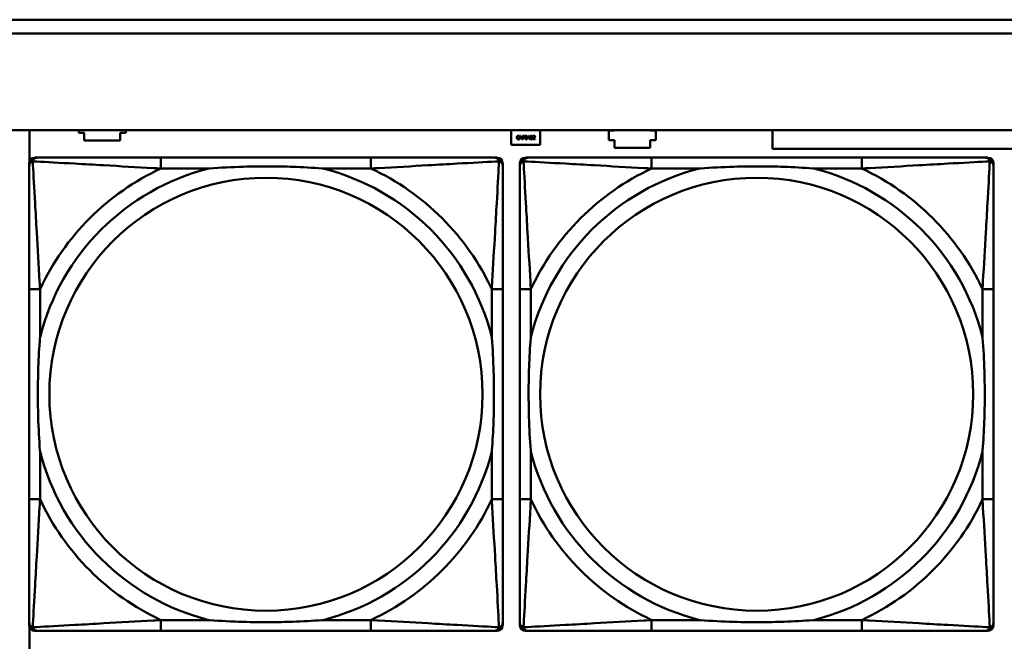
# Model space of a CAD drawing. Header units: inches. Extents: x 7.4 to 53, y 27.5 to 52.4.
# Tile 34 of 128: x 30.8 to 32.2, y 33.1 to 34. Entities that reach past the tile are written whole.
import ezdxf

# ---------------------------------------------------------------- set-up
doc = ezdxf.new("R2010")
doc.units = ezdxf.units.IN
doc.header["$MEASUREMENT"] = 0
doc.layers.add('Visible Edges(ANSI)', color=7, linetype='Continuous', lineweight=50)
doc.layers.add('Visible Tangent Edges(ANSI)', color=7, linetype='Continuous', lineweight=50)

msp = doc.modelspace()

# ---------------------------------------------------------------- linework, layer by layer
at = {"layer": 'Visible Edges(ANSI)'}
for p, q in [((25.0548, 33.9762), (32.5018, 33.9762)), ((32.5018, 33.9562), (25.0548, 33.9562)), ((25.0548, 33.8162), (42.1488, 33.8162)), ((30.7747, 33.7712), (30.7747, 33.8162)), ((30.8459, 33.8125), (30.8459, 33.8162)), ((30.8539, 33.8125), (30.8459, 33.8125)), ((30.8539, 33.8015), (30.8539, 33.8125)), ((30.9059, 33.8125), (30.9059, 33.8015)), ((30.9139, 33.8125), (30.9059, 33.8125)), ((30.9139, 33.8162), (30.9139, 33.8125)), ((31.4717, 33.7951), (31.4717, 33.8162)), ((31.4835, 33.8078), (31.4835, 33.807)), ((31.4835, 33.807), (31.4835, 33.807)), ((31.4835, 33.8042), (31.4835, 33.8042)), ((31.4835, 33.8042), (31.4835, 33.8034)), ((31.4836, 33.8031), (31.4853, 33.8081)), ((31.4843, 33.8031), (31.4836, 33.8031)), ((31.4847, 33.8045), (31.4843, 33.8031)), ((31.4866, 33.8045), (31.4847, 33.8045)), ((31.4857, 33.8074), (31.4849, 33.8051)), ((31.4849, 33.8051), (31.4865, 33.8051)), ((31.4853, 33.8081), (31.4861, 33.8081)), ((31.4865, 33.8051), (31.4857, 33.8074)), ((31.4861, 33.8081), (31.4878, 33.8031)), ((31.4871, 33.8031), (31.4866, 33.8045)), ((31.4878, 33.8031), (31.4871, 33.8031)), ((31.4883, 33.8031), (31.4883, 33.8081)), ((31.4883, 33.8081), (31.4895, 33.8081)), ((31.4889, 33.8031), (31.4883, 33.8031)), ((31.4895, 33.8075), (31.4889, 33.8075)), ((31.4889, 33.8075), (31.4889, 33.8055)), ((31.4889, 33.8055), (31.4894, 33.8055)), ((31.4889, 33.805), (31.4889, 33.8031)), ((31.4895, 33.805), (31.4889, 33.805)), ((31.4954, 33.8055), (31.4977, 33.8081)), ((31.4954, 33.8048), (31.4954, 33.8055)), ((31.4977, 33.8048), (31.4954, 33.8048)), ((31.4977, 33.8073), (31.496, 33.8054)), ((31.496, 33.8054), (31.4977, 33.8054)), ((31.4977, 33.8081), (31.4983, 33.8081)), ((31.4977, 33.8054), (31.4977, 33.8073)), ((31.4977, 33.8031), (31.4977, 33.8048)), ((31.4983, 33.8031), (31.4977, 33.8031)), ((31.4983, 33.8081), (31.4983, 33.8054)), ((31.4983, 33.8054), (31.4989, 33.8054)), ((31.4983, 33.8048), (31.4983, 33.8031)), ((31.4989, 33.8048), (31.4983, 33.8048)), ((31.4989, 33.8054), (31.4989, 33.8048)), ((31.5032, 33.8031), (31.5032, 33.8038)), ((31.5063, 33.8031), (31.5032, 33.8031)), ((31.5033, 33.8072), (31.5033, 33.8079)), ((31.5033, 33.8072), (31.5033, 33.8072)), ((31.5038, 33.8037), (31.5063, 33.8037)), ((31.5063, 33.8037), (31.5063, 33.8031)), ((31.5137, 33.8162), (31.5137, 33.7951)), ((31.6129, 33.8016), (31.6129, 33.8156)), ((31.6129, 33.8156), (31.6209, 33.8156)), ((31.6209, 33.8156), (31.6209, 33.8162)), ((31.6729, 33.8162), (31.6729, 33.8156)), ((31.6729, 33.8156), (31.6809, 33.8156)), ((31.6809, 33.8156), (31.6809, 33.8016)), ((31.8497, 33.7891), (31.8497, 33.8162)), ((30.9059, 33.8015), (30.8539, 33.8015)), ((31.5137, 33.7951), (31.4717, 33.7951)), ((31.6209, 33.8016), (31.6129, 33.8016)), ((31.6209, 33.7906), (31.6209, 33.8016)), ((31.6729, 33.7906), (31.6209, 33.7906)), ((31.6729, 33.8016), (31.6729, 33.7906)), ((31.6809, 33.8016), (31.6729, 33.8016)), ((32.4497, 33.7891), (31.8497, 33.7891)), ((30.7821, 33.7765), (30.7861, 33.7765)), ((31.2687, 33.7765), (30.9648, 33.7765)), ((31.4475, 33.7765), (31.4514, 33.7765)), ((31.4921, 33.7765), (31.4961, 33.7765)), ((31.9787, 33.7765), (31.6748, 33.7765)), ((32.1575, 33.7765), (32.1614, 33.7765)), ((30.7742, 33.0993), (30.7742, 33.7686)), ((31.4593, 33.7686), (31.4593, 33.7647)), ((31.4842, 33.0993), (31.4842, 33.7686)), ((32.1693, 33.7686), (32.1693, 33.7647)), ((30.7742, 33.5859), (30.7742, 33.282)), ((31.4593, 33.282), (31.4593, 33.5859)), ((31.4842, 33.5859), (31.4842, 33.282)), ((32.1693, 33.282), (32.1693, 33.5859)), ((30.7747, 33.0533), (30.7747, 33.0967)), ((31.4514, 33.0915), (30.7821, 33.0915)), ((30.9648, 33.0915), (31.2687, 33.0915)), ((31.4593, 33.1033), (31.4593, 33.0993)), ((32.1614, 33.0915), (31.4921, 33.0915)), ((31.6748, 33.0915), (31.9787, 33.0915)), ((32.1693, 33.1033), (32.1693, 33.0993))]:
    msp.add_line(p, q, dxfattribs=at)
for centre, radius, start, end in [((30.7821, 33.7686), 0.00787, 90, 180), ((30.7861, 33.7647), 0.0118, 90, 180), ((31.4475, 33.7647), 0.0118, 0, 90), ((31.4514, 33.7686), 0.00787, 0, 90), ((31.4921, 33.7686), 0.00787, 90, 180), ((31.4961, 33.7647), 0.0118, 90, 180), ((32.1575, 33.7647), 0.0118, 0, 90), ((32.1614, 33.7686), 0.00787, 0, 90), ((30.7861, 33.1033), 0.0118, 180, 270), ((30.7821, 33.0993), 0.00787, 180, 270), ((31.4475, 33.1033), 0.0118, 270, 360), ((31.4514, 33.0993), 0.00787, 270, 0), ((31.4961, 33.1033), 0.0118, 180, 270), ((31.4921, 33.0993), 0.00787, 180, 270), ((32.1575, 33.1033), 0.0118, 270, 360), ((32.1614, 33.0993), 0.00787, 270, 0)]:
    msp.add_arc(centre, radius, start, end, dxfattribs=at)
for points in [[(31.4797, 33.8056), (31.4797, 33.8062), (31.4801, 33.8072), (31.4804, 33.8075)], [(31.4804, 33.8037), (31.4801, 33.804), (31.4797, 33.805), (31.4797, 33.8056)], [(31.4804, 33.8075), (31.4807, 33.8078), (31.4815, 33.8082), (31.482, 33.8082)], [(31.4809, 33.8071), (31.4807, 33.8069), (31.4804, 33.8061), (31.4804, 33.8056)], [(31.4804, 33.8056), (31.4804, 33.8051), (31.4807, 33.8043), (31.4809, 33.8041)], [(31.482, 33.803), (31.4815, 33.803), (31.4807, 33.8033), (31.4804, 33.8037)], [(31.482, 33.8076), (31.4817, 33.8076), (31.4811, 33.8074), (31.4809, 33.8071)], [(31.4809, 33.8041), (31.4811, 33.8038), (31.4817, 33.8036), (31.482, 33.8036)], [(31.482, 33.8082), (31.4822, 33.8082), (31.4827, 33.8081), (31.4829, 33.8081)], [(31.4829, 33.8074), (31.4827, 33.8075), (31.4823, 33.8076), (31.482, 33.8076)], [(31.482, 33.8036), (31.4823, 33.8036), (31.4828, 33.8037), (31.483, 33.8038)], [(31.4829, 33.8032), (31.4826, 33.8031), (31.4823, 33.803), (31.482, 33.803)], [(31.4829, 33.8081), (31.483, 33.808), (31.4834, 33.8079), (31.4835, 33.8078)], [(31.4835, 33.807), (31.4834, 33.8071), (31.4831, 33.8073), (31.4829, 33.8074)], [(31.4835, 33.8034), (31.4834, 33.8034), (31.4831, 33.8032), (31.4829, 33.8032)], [(31.483, 33.8038), (31.4831, 33.8039), (31.4834, 33.8042), (31.4835, 33.8042)], [(31.4894, 33.8055), (31.4898, 33.8055), (31.4903, 33.8057), (31.4905, 33.8058)], [(31.4895, 33.8081), (31.49, 33.8081), (31.4906, 33.808), (31.4908, 33.8078)], [(31.4904, 33.8073), (31.4902, 33.8074), (31.4898, 33.8075), (31.4895, 33.8075)], [(31.491, 33.8055), (31.4907, 33.8052), (31.49, 33.805), (31.4895, 33.805)], [(31.4907, 33.8066), (31.4907, 33.8068), (31.4906, 33.8072), (31.4904, 33.8073)], [(31.4905, 33.8058), (31.4906, 33.806), (31.4907, 33.8063), (31.4907, 33.8066)], [(31.4908, 33.8078), (31.4911, 33.8076), (31.4914, 33.807), (31.4914, 33.8066)], [(31.4914, 33.8066), (31.4914, 33.8063), (31.4912, 33.8057), (31.491, 33.8055)], [(31.4918, 33.8056), (31.4918, 33.807), (31.4926, 33.8082), (31.4934, 33.8082)], [(31.4934, 33.803), (31.4926, 33.803), (31.4918, 33.8043), (31.4918, 33.8056)], [(31.4927, 33.8071), (31.4926, 33.8069), (31.4925, 33.8061), (31.4925, 33.8056)], [(31.4925, 33.8056), (31.4925, 33.8051), (31.4926, 33.8044), (31.4927, 33.8041)], [(31.4934, 33.8077), (31.4932, 33.8077), (31.4928, 33.8074), (31.4927, 33.8071)], [(31.4927, 33.8041), (31.4928, 33.8038), (31.4932, 33.8036), (31.4934, 33.8036)], [(31.4934, 33.8082), (31.4943, 33.8082), (31.495, 33.8069), (31.495, 33.8056)], [(31.4942, 33.8071), (31.4941, 33.8074), (31.4937, 33.8077), (31.4934, 33.8077)], [(31.495, 33.8056), (31.495, 33.8043), (31.4943, 33.803), (31.4934, 33.803)], [(31.4934, 33.8036), (31.4937, 33.8036), (31.4941, 33.8038), (31.4942, 33.8041)], [(31.4944, 33.8056), (31.4944, 33.8061), (31.4943, 33.8069), (31.4942, 33.8071)], [(31.4942, 33.8041), (31.4943, 33.8043), (31.4944, 33.8051), (31.4944, 33.8056)], [(31.4993, 33.8056), (31.4993, 33.807), (31.5001, 33.8082), (31.5009, 33.8082)], [(31.5009, 33.803), (31.5001, 33.803), (31.4993, 33.8043), (31.4993, 33.8056)], [(31.5002, 33.8071), (31.5001, 33.8069), (31.5, 33.8061), (31.5, 33.8056)], [(31.5, 33.8056), (31.5, 33.8051), (31.5001, 33.8044), (31.5002, 33.8041)], [(31.5009, 33.8077), (31.5007, 33.8077), (31.5003, 33.8074), (31.5002, 33.8071)], [(31.5002, 33.8041), (31.5003, 33.8038), (31.5007, 33.8036), (31.5009, 33.8036)], [(31.5009, 33.8082), (31.5018, 33.8082), (31.5025, 33.8069), (31.5025, 33.8056)], [(31.5017, 33.8071), (31.5016, 33.8074), (31.5012, 33.8077), (31.5009, 33.8077)], [(31.5025, 33.8056), (31.5025, 33.8043), (31.5018, 33.803), (31.5009, 33.803)], [(31.5009, 33.8036), (31.5012, 33.8036), (31.5016, 33.8038), (31.5017, 33.8041)], [(31.5019, 33.8056), (31.5019, 33.8061), (31.5018, 33.8069), (31.5017, 33.8071)], [(31.5017, 33.8041), (31.5018, 33.8043), (31.5019, 33.8051), (31.5019, 33.8056)], [(31.5032, 33.8038), (31.5035, 33.8041), (31.5041, 33.8047), (31.5044, 33.805)], [(31.5033, 33.8079), (31.5035, 33.808), (31.5042, 33.8082), (31.5046, 33.8082)], [(31.5038, 33.8075), (31.5037, 33.8074), (31.5034, 33.8073), (31.5033, 33.8072)], [(31.5045, 33.8076), (31.5043, 33.8076), (31.504, 33.8075), (31.5038, 33.8075)], [(31.5051, 33.805), (31.5048, 33.8046), (31.504, 33.8039), (31.5038, 33.8037)], [(31.5044, 33.805), (31.505, 33.8056), (31.5054, 33.8064), (31.5054, 33.8068)], [(31.5051, 33.8074), (31.505, 33.8075), (31.5047, 33.8076), (31.5045, 33.8076)], [(31.5046, 33.8082), (31.5053, 33.8082), (31.5061, 33.8075), (31.5061, 33.8068)], [(31.5054, 33.8068), (31.5054, 33.807), (31.5053, 33.8073), (31.5051, 33.8074)], [(31.5058, 33.8058), (31.5057, 33.8056), (31.5053, 33.8052), (31.5051, 33.805)], [(31.5061, 33.8068), (31.5061, 33.8065), (31.5059, 33.806), (31.5058, 33.8058)]]:
    msp.add_open_spline(points, degree=2, dxfattribs=at)
for points, knots in [([(30.9648, 33.7765), (30.9612, 33.7765), (30.9576, 33.7765), (30.954, 33.7765), (30.9208, 33.7765), (30.8871, 33.7765), (30.8563, 33.7765), (30.8293, 33.7765), (30.8038, 33.7765), (30.7903, 33.7765), (30.7887, 33.7765), (30.7873, 33.7765), (30.7861, 33.7765)], [0, 0, 0, 0, 0.0272471, 0.0272471, 0.0272471, 0.2790553, 0.2790553, 0.2790553, 0.4988354, 0.4988354, 0.4988354, 0.5252205, 0.5252205, 0.5252205, 0.5252205]), ([(31.4475, 33.7765), (31.4326, 33.7765), (31.391, 33.7765), (31.3503, 33.7765), (31.3238, 33.7765), (31.2959, 33.7765), (31.2687, 33.7765)], [-0.5252205, -0.5252205, -0.5252205, -0.5252205, -0.20743, -0.20743, -0.20743, 0, 0, 0, 0]), ([(31.6748, 33.7765), (31.6712, 33.7765), (31.6676, 33.7765), (31.664, 33.7765), (31.6308, 33.7765), (31.5971, 33.7765), (31.5663, 33.7765), (31.5393, 33.7765), (31.5138, 33.7765), (31.5003, 33.7765), (31.4987, 33.7765), (31.4973, 33.7765), (31.4961, 33.7765)], [0, 0, 0, 0, 0.0272471, 0.0272471, 0.0272471, 0.2790553, 0.2790553, 0.2790553, 0.4988354, 0.4988354, 0.4988354, 0.5252205, 0.5252205, 0.5252205, 0.5252205]), ([(32.1575, 33.7765), (32.1426, 33.7765), (32.101, 33.7765), (32.0603, 33.7765), (32.0338, 33.7765), (32.0059, 33.7765), (31.9787, 33.7765)], [-0.5252205, -0.5252205, -0.5252205, -0.5252205, -0.20743, -0.20743, -0.20743, 0, 0, 0, 0]), ([(30.7742, 33.7647), (30.7742, 33.7498), (30.7742, 33.7082), (30.7742, 33.6676), (30.7742, 33.641), (30.7742, 33.6132), (30.7742, 33.5859)], [-0.5252205, -0.5252205, -0.5252205, -0.5252205, -0.20743, -0.20743, -0.20743, 0, 0, 0, 0]), ([(31.034, 33.7607), (31.0345, 33.7608), (31.0349, 33.7608), (31.0514, 33.7621), (31.0675, 33.7629), (31.0904, 33.7636), (31.0971, 33.7638), (31.1063, 33.7639), (31.1088, 33.7639), (31.1128, 33.7639), (31.1144, 33.7639), (31.1176, 33.7639), (31.1191, 33.7639), (31.1227, 33.7639), (31.1247, 33.7639), (31.1309, 33.7638), (31.135, 33.7638), (31.1447, 33.7636), (31.1503, 33.7634), (31.1701, 33.7627), (31.1842, 33.7619), (31.1986, 33.7608), (31.1991, 33.7608), (31.1995, 33.7607)], [-0.416114, -0.416114, -0.416114, -0.416114, -0.4127691, -0.4127691, -0.2896446, -0.2896446, -0.2388934, -0.2388934, -0.2201881, -0.2201881, -0.2080204, -0.2080204, -0.196499, -0.196499, -0.1809939, -0.1809939, -0.149741, -0.149741, -0.1073162, -0.1073162, 0, 0, 0.0033356, 0.0033356, 0.0033356, 0.0033356]), ([(31.4593, 33.5859), (31.4593, 33.5895), (31.4593, 33.5931), (31.4593, 33.5967), (31.4593, 33.6299), (31.4593, 33.6636), (31.4593, 33.6945), (31.4593, 33.7214), (31.4593, 33.747), (31.4593, 33.7604), (31.4593, 33.762), (31.4593, 33.7635), (31.4593, 33.7647)], [0, 0, 0, 0, 0.0272471, 0.0272471, 0.0272471, 0.2790553, 0.2790553, 0.2790553, 0.4988354, 0.4988354, 0.4988354, 0.5252205, 0.5252205, 0.5252205, 0.5252205]), ([(31.4842, 33.7647), (31.4842, 33.7498), (31.4842, 33.7082), (31.4842, 33.6676), (31.4842, 33.641), (31.4842, 33.6132), (31.4842, 33.5859)], [-0.5252205, -0.5252205, -0.5252205, -0.5252205, -0.20743, -0.20743, -0.20743, 0, 0, 0, 0]), ([(31.744, 33.7607), (31.7445, 33.7608), (31.7449, 33.7608), (31.7614, 33.7621), (31.7775, 33.7629), (31.8004, 33.7636), (31.8071, 33.7638), (31.8163, 33.7639), (31.8188, 33.7639), (31.8228, 33.7639), (31.8244, 33.7639), (31.8276, 33.7639), (31.8291, 33.7639), (31.8327, 33.7639), (31.8347, 33.7639), (31.8409, 33.7638), (31.845, 33.7638), (31.8547, 33.7636), (31.8603, 33.7634), (31.8801, 33.7627), (31.8942, 33.7619), (31.9086, 33.7608), (31.9091, 33.7608), (31.9095, 33.7607)], [-0.416114, -0.416114, -0.416114, -0.416114, -0.4127691, -0.4127691, -0.2896446, -0.2896446, -0.2388934, -0.2388934, -0.2201881, -0.2201881, -0.2080204, -0.2080204, -0.196499, -0.196499, -0.1809939, -0.1809939, -0.149741, -0.149741, -0.1073162, -0.1073162, 0, 0, 0.0033356, 0.0033356, 0.0033356, 0.0033356]), ([(32.1693, 33.5859), (32.1693, 33.5895), (32.1693, 33.5931), (32.1693, 33.5967), (32.1693, 33.6299), (32.1693, 33.6636), (32.1693, 33.6945), (32.1693, 33.7214), (32.1693, 33.747), (32.1693, 33.7604), (32.1693, 33.762), (32.1693, 33.7635), (32.1693, 33.7647)], [0, 0, 0, 0, 0.0272471, 0.0272471, 0.0272471, 0.2790553, 0.2790553, 0.2790553, 0.4988354, 0.4988354, 0.4988354, 0.5252205, 0.5252205, 0.5252205, 0.5252205]), ([(30.79, 33.3512), (30.79, 33.3517), (30.7899, 33.3521), (30.7887, 33.3686), (30.7878, 33.3847), (30.7871, 33.4076), (30.787, 33.4143), (30.7869, 33.4235), (30.7868, 33.426), (30.7868, 33.4301), (30.7868, 33.4317), (30.7868, 33.4348), (30.7868, 33.4363), (30.7868, 33.4399), (30.7868, 33.4419), (30.7869, 33.4481), (30.787, 33.4522), (30.7872, 33.462), (30.7873, 33.4676), (30.788, 33.4873), (30.7888, 33.5014), (30.7899, 33.5159), (30.79, 33.5163), (30.79, 33.5167)], [-0.416114, -0.416114, -0.416114, -0.416114, -0.4127691, -0.4127691, -0.2896446, -0.2896446, -0.2388934, -0.2388934, -0.2201881, -0.2201881, -0.2080204, -0.2080204, -0.196499, -0.196499, -0.1809939, -0.1809939, -0.149741, -0.149741, -0.1073162, -0.1073162, 0, 0, 0.0033356, 0.0033356, 0.0033356, 0.0033356]), ([(31.4435, 33.5167), (31.4436, 33.5163), (31.4436, 33.5159), (31.4448, 33.4994), (31.4457, 33.4833), (31.4464, 33.4603), (31.4465, 33.4536), (31.4467, 33.4445), (31.4467, 33.442), (31.4467, 33.4379), (31.4467, 33.4363), (31.4467, 33.4332), (31.4467, 33.4317), (31.4467, 33.4281), (31.4467, 33.426), (31.4466, 33.4199), (31.4466, 33.4157), (31.4464, 33.406), (31.4462, 33.4004), (31.4455, 33.3806), (31.4447, 33.3666), (31.4436, 33.3521), (31.4436, 33.3517), (31.4435, 33.3512)], [-0.416114, -0.416114, -0.416114, -0.416114, -0.4127691, -0.4127691, -0.2896446, -0.2896446, -0.2388934, -0.2388934, -0.2201881, -0.2201881, -0.2080204, -0.2080204, -0.196499, -0.196499, -0.1809939, -0.1809939, -0.149741, -0.149741, -0.1073162, -0.1073162, 0, 0, 0.0033356, 0.0033356, 0.0033356, 0.0033356]), ([(31.5, 33.3512), (31.5, 33.3517), (31.4999, 33.3521), (31.4987, 33.3686), (31.4978, 33.3847), (31.4971, 33.4076), (31.497, 33.4143), (31.4969, 33.4235), (31.4968, 33.426), (31.4968, 33.4301), (31.4968, 33.4317), (31.4968, 33.4348), (31.4968, 33.4363), (31.4968, 33.4399), (31.4968, 33.4419), (31.4969, 33.4481), (31.497, 33.4522), (31.4972, 33.462), (31.4973, 33.4676), (31.498, 33.4873), (31.4988, 33.5014), (31.4999, 33.5159), (31.5, 33.5163), (31.5, 33.5167)], [-0.416114, -0.416114, -0.416114, -0.416114, -0.4127691, -0.4127691, -0.2896446, -0.2896446, -0.2388934, -0.2388934, -0.2201881, -0.2201881, -0.2080204, -0.2080204, -0.196499, -0.196499, -0.1809939, -0.1809939, -0.149741, -0.149741, -0.1073162, -0.1073162, 0, 0, 0.0033356, 0.0033356, 0.0033356, 0.0033356]), ([(32.1535, 33.5167), (32.1536, 33.5163), (32.1536, 33.5159), (32.1548, 33.4994), (32.1557, 33.4833), (32.1564, 33.4603), (32.1565, 33.4536), (32.1567, 33.4445), (32.1567, 33.442), (32.1567, 33.4379), (32.1567, 33.4363), (32.1567, 33.4332), (32.1567, 33.4317), (32.1567, 33.4281), (32.1567, 33.426), (32.1566, 33.4199), (32.1566, 33.4157), (32.1564, 33.406), (32.1562, 33.4004), (32.1555, 33.3806), (32.1547, 33.3666), (32.1536, 33.3521), (32.1536, 33.3517), (32.1535, 33.3512)], [-0.416114, -0.416114, -0.416114, -0.416114, -0.4127691, -0.4127691, -0.2896446, -0.2896446, -0.2388934, -0.2388934, -0.2201881, -0.2201881, -0.2080204, -0.2080204, -0.196499, -0.196499, -0.1809939, -0.1809939, -0.149741, -0.149741, -0.1073162, -0.1073162, 0, 0, 0.0033356, 0.0033356, 0.0033356, 0.0033356]), ([(30.7742, 33.282), (30.7742, 33.2548), (30.7742, 33.2269), (30.7742, 33.2004), (30.7742, 33.1598), (30.7742, 33.1182), (30.7742, 33.1033)], [3.9382945, 3.9382945, 3.9382945, 3.9382945, 4.1457245, 4.1457245, 4.1457245, 4.463515, 4.463515, 4.463515, 4.463515]), ([(31.4593, 33.1033), (31.4593, 33.1182), (31.4593, 33.1598), (31.4593, 33.2004), (31.4593, 33.2269), (31.4593, 33.2548), (31.4593, 33.282)], [-0.5252205, -0.5252205, -0.5252205, -0.5252205, -0.20743, -0.20743, -0.20743, 0, 0, 0, 0]), ([(31.4842, 33.282), (31.4842, 33.2548), (31.4842, 33.2269), (31.4842, 33.2004), (31.4842, 33.1598), (31.4842, 33.1182), (31.4842, 33.1033)], [3.9382945, 3.9382945, 3.9382945, 3.9382945, 4.1457245, 4.1457245, 4.1457245, 4.463515, 4.463515, 4.463515, 4.463515]), ([(32.1693, 33.1033), (32.1693, 33.1182), (32.1693, 33.1598), (32.1693, 33.2004), (32.1693, 33.2269), (32.1693, 33.2548), (32.1693, 33.282)], [-0.5252205, -0.5252205, -0.5252205, -0.5252205, -0.20743, -0.20743, -0.20743, 0, 0, 0, 0]), ([(31.1995, 33.1072), (31.1991, 33.1072), (31.1986, 33.1071), (31.1842, 33.1061), (31.1701, 33.1053), (31.1503, 33.1045), (31.1447, 33.1044), (31.135, 33.1042), (31.1309, 33.1041), (31.1247, 33.1041), (31.1227, 33.1041), (31.1191, 33.104), (31.1176, 33.104), (31.1144, 33.104), (31.1128, 33.104), (31.1088, 33.1041), (31.1063, 33.1041), (31.0971, 33.1042), (31.0904, 33.1043), (31.0675, 33.105), (31.0514, 33.1059), (31.0349, 33.1071), (31.0345, 33.1072), (31.034, 33.1072)], [-0.4149464, -0.4149464, -0.4149464, -0.4149464, -0.41162, -0.41162, -0.3046026, -0.3046026, -0.2622958, -0.2622958, -0.23113, -0.23113, -0.215668, -0.215668, -0.2041787, -0.2041787, -0.1920448, -0.1920448, -0.1733916, -0.1733916, -0.1227817, -0.1227817, 0, 0, 0.0033356, 0.0033356, 0.0033356, 0.0033356]), ([(31.9095, 33.1072), (31.9091, 33.1072), (31.9086, 33.1071), (31.8942, 33.1061), (31.8801, 33.1053), (31.8603, 33.1045), (31.8547, 33.1044), (31.845, 33.1042), (31.8409, 33.1041), (31.8347, 33.1041), (31.8327, 33.1041), (31.8291, 33.104), (31.8276, 33.104), (31.8244, 33.104), (31.8228, 33.104), (31.8188, 33.1041), (31.8163, 33.1041), (31.8071, 33.1042), (31.8004, 33.1043), (31.7775, 33.105), (31.7614, 33.1059), (31.7449, 33.1071), (31.7445, 33.1072), (31.744, 33.1072)], [-0.4149464, -0.4149464, -0.4149464, -0.4149464, -0.41162, -0.41162, -0.3046026, -0.3046026, -0.2622958, -0.2622958, -0.23113, -0.23113, -0.215668, -0.215668, -0.2041787, -0.2041787, -0.1920448, -0.1920448, -0.1733916, -0.1733916, -0.1227817, -0.1227817, 0, 0, 0.0033356, 0.0033356, 0.0033356, 0.0033356]), ([(30.7861, 33.0915), (30.8009, 33.0915), (30.8425, 33.0915), (30.8832, 33.0915), (30.9097, 33.0915), (30.9376, 33.0915), (30.9648, 33.0915)], [-0.5252205, -0.5252205, -0.5252205, -0.5252205, -0.20743, -0.20743, -0.20743, 0, 0, 0, 0]), ([(31.2687, 33.0915), (31.2959, 33.0915), (31.3238, 33.0915), (31.3503, 33.0915), (31.391, 33.0915), (31.4326, 33.0915), (31.4475, 33.0915)], [3.9382945, 3.9382945, 3.9382945, 3.9382945, 4.1457245, 4.1457245, 4.1457245, 4.463515, 4.463515, 4.463515, 4.463515]), ([(31.4961, 33.0915), (31.5109, 33.0915), (31.5525, 33.0915), (31.5932, 33.0915), (31.6197, 33.0915), (31.6476, 33.0915), (31.6748, 33.0915)], [-0.5252205, -0.5252205, -0.5252205, -0.5252205, -0.20743, -0.20743, -0.20743, 0, 0, 0, 0]), ([(31.9787, 33.0915), (32.0059, 33.0915), (32.0338, 33.0915), (32.0603, 33.0915), (32.101, 33.0915), (32.1426, 33.0915), (32.1575, 33.0915)], [3.9382945, 3.9382945, 3.9382945, 3.9382945, 4.1457245, 4.1457245, 4.1457245, 4.463515, 4.463515, 4.463515, 4.463515])]:
    msp.add_open_spline(points, degree=3, knots=knots, dxfattribs=at)
at = {"layer": 'Visible Tangent Edges(ANSI)'}
for p, q in [((30.9648, 33.7765), (30.9648, 33.7607)), ((31.2687, 33.7765), (31.2687, 33.7607)), ((31.6748, 33.7765), (31.6748, 33.7607)), ((31.9787, 33.7765), (31.9787, 33.7607)), ((30.9648, 33.7607), (31.034, 33.7607)), ((31.1995, 33.7607), (31.2687, 33.7607)), ((31.6748, 33.7607), (31.744, 33.7607)), ((31.9095, 33.7607), (31.9787, 33.7607)), ((30.79, 33.5859), (30.7742, 33.5859)), ((30.79, 33.5167), (30.79, 33.5859)), ((31.4593, 33.5859), (31.4435, 33.5859)), ((31.4435, 33.5859), (31.4435, 33.5167)), ((31.5, 33.5859), (31.4842, 33.5859)), ((31.5, 33.5167), (31.5, 33.5859)), ((32.1693, 33.5859), (32.1535, 33.5859)), ((32.1535, 33.5859), (32.1535, 33.5167)), ((30.79, 33.282), (30.79, 33.3512)), ((31.4435, 33.3512), (31.4435, 33.282)), ((31.5, 33.282), (31.5, 33.3512)), ((32.1535, 33.3512), (32.1535, 33.282)), ((30.79, 33.282), (30.7742, 33.282)), ((31.4593, 33.282), (31.4435, 33.282)), ((31.5, 33.282), (31.4842, 33.282)), ((32.1693, 33.282), (32.1535, 33.282)), ((30.9648, 33.1072), (30.9648, 33.0915)), ((31.034, 33.1072), (30.9648, 33.1072)), ((31.2687, 33.1072), (31.1995, 33.1072)), ((31.2687, 33.1072), (31.2687, 33.0915)), ((31.6748, 33.1072), (31.6748, 33.0915)), ((31.744, 33.1072), (31.6748, 33.1072)), ((31.9787, 33.1072), (31.9095, 33.1072)), ((31.9787, 33.1072), (31.9787, 33.0915))]:
    msp.add_line(p, q, dxfattribs=at)
for centre in [(31.1168, 33.434), (31.8268, 33.434)]:
    msp.add_circle(centre, 0.3133, dxfattribs=at)
for centre, radius, start, end in [((31.1168, 33.434), 0.3371, 104.2103, 165.7897), ((31.1168, 33.434), 0.3604, 114.9407, 155.0593), ((31.1168, 33.434), 0.3371, 14.2103, 75.7897), ((31.1168, 33.434), 0.3604, 24.9407, 65.0593), ((31.8268, 33.434), 0.3371, 104.2103, 165.7897), ((31.8268, 33.434), 0.3604, 114.9407, 155.0593), ((31.8268, 33.434), 0.3371, 14.2103, 75.7897), ((31.8268, 33.434), 0.3604, 24.9407, 65.0593), ((31.1168, 33.434), 0.3371, 194.2103, 255.7897), ((31.1168, 33.434), 0.3371, 284.2103, 345.7897), ((31.8268, 33.434), 0.3371, 194.2103, 255.7897), ((31.8268, 33.434), 0.3371, 284.2103, 345.7897), ((31.1168, 33.434), 0.3604, 204.9407, 245.0593), ((31.1168, 33.434), 0.3604, 294.9407, 335.0593), ((31.8268, 33.434), 0.3604, 204.9407, 245.0593), ((31.8268, 33.434), 0.3604, 294.9407, 335.0593)]:
    msp.add_arc(centre, radius, start, end, dxfattribs=at)
for points, knots in [([(30.7795, 33.7712), (30.7797, 33.7718), (30.7799, 33.7723), (30.7805, 33.7734), (30.7808, 33.7739), (30.7814, 33.7746), (30.7817, 33.7748), (30.7821, 33.7752), (30.7822, 33.7753), (30.7826, 33.7755), (30.7828, 33.7757), (30.7835, 33.776), (30.7839, 33.7762), (30.7849, 33.7764), (30.7854, 33.7765), (30.7861, 33.7765)], [-0.00012419, -0.00012419, -0.00012419, -0.00012419, 0.00449537, 0.00449537, 0.00977487, 0.00977487, 0.01307456, 0.01307456, 0.0147244, 0.0147244, 0.01736415, 0.01736415, 0.02158775, 0.02158775, 0.02627331, 0.02627331, 0.02627331, 0.02627331]), ([(31.4475, 33.7765), (31.4481, 33.7765), (31.4486, 33.7764), (31.4496, 33.7762), (31.4501, 33.776), (31.4507, 33.7757), (31.451, 33.7755), (31.4513, 33.7753), (31.4515, 33.7752), (31.4519, 33.7748), (31.4521, 33.7746), (31.4527, 33.7739), (31.4531, 33.7734), (31.4536, 33.7723), (31.4538, 33.7718), (31.454, 33.7712)], [-0.02627331, -0.02627331, -0.02627331, -0.02627331, -0.02158775, -0.02158775, -0.01736415, -0.01736415, -0.0147244, -0.0147244, -0.01307456, -0.01307456, -0.00977487, -0.00977487, -0.00449537, -0.00449537, 0.00012419, 0.00012419, 0.00012419, 0.00012419]), ([(31.4895, 33.7712), (31.4897, 33.7718), (31.4899, 33.7723), (31.4905, 33.7734), (31.4908, 33.7739), (31.4914, 33.7746), (31.4917, 33.7748), (31.4921, 33.7752), (31.4922, 33.7753), (31.4926, 33.7755), (31.4928, 33.7757), (31.4935, 33.776), (31.4939, 33.7762), (31.4949, 33.7764), (31.4954, 33.7765), (31.4961, 33.7765)], [-0.00012419, -0.00012419, -0.00012419, -0.00012419, 0.00449537, 0.00449537, 0.00977487, 0.00977487, 0.01307456, 0.01307456, 0.0147244, 0.0147244, 0.01736415, 0.01736415, 0.02158775, 0.02158775, 0.02627331, 0.02627331, 0.02627331, 0.02627331]), ([(32.1575, 33.7765), (32.1581, 33.7765), (32.1586, 33.7764), (32.1596, 33.7762), (32.1601, 33.776), (32.1607, 33.7757), (32.161, 33.7755), (32.1613, 33.7753), (32.1615, 33.7752), (32.1619, 33.7748), (32.1621, 33.7746), (32.1627, 33.7739), (32.1631, 33.7734), (32.1636, 33.7723), (32.1638, 33.7718), (32.164, 33.7712)], [-0.02627331, -0.02627331, -0.02627331, -0.02627331, -0.02158775, -0.02158775, -0.01736415, -0.01736415, -0.0147244, -0.0147244, -0.01307456, -0.01307456, -0.00977487, -0.00977487, -0.00449537, -0.00449537, 0.00012419, 0.00012419, 0.00012419, 0.00012419]), ([(30.7742, 33.7647), (30.7742, 33.7653), (30.7743, 33.7659), (30.7746, 33.7668), (30.7747, 33.7673), (30.7751, 33.7679), (30.7752, 33.7682), (30.7755, 33.7686), (30.7756, 33.7687), (30.7759, 33.7691), (30.7762, 33.7693), (30.7769, 33.77), (30.7774, 33.7703), (30.7784, 33.7708), (30.7789, 33.771), (30.7795, 33.7712)], [-0.02627331, -0.02627331, -0.02627331, -0.02627331, -0.02158775, -0.02158775, -0.01736415, -0.01736415, -0.0147244, -0.0147244, -0.01307456, -0.01307456, -0.00977487, -0.00977487, -0.00449537, -0.00449537, 0.00012419, 0.00012419, 0.00012419, 0.00012419]), ([(30.79, 33.5859), (30.7898, 33.5897), (30.7896, 33.5935), (30.7881, 33.6208), (30.7866, 33.645), (30.7844, 33.6828), (30.7836, 33.6969), (30.7816, 33.7321), (30.7805, 33.7523), (30.7797, 33.7677), (30.7796, 33.7695), (30.7795, 33.7712)], [0, 0, 0, 0, 0.0278591, 0.0278591, 0.201273, 0.201273, 0.3066357, 0.3066357, 0.475216, 0.475216, 0.5007189, 0.5007189, 0.5007189, 0.5007189]), ([(30.7795, 33.7712), (30.7812, 33.7711), (30.7831, 33.771), (30.7985, 33.7702), (30.8186, 33.7691), (30.8538, 33.7671), (30.8679, 33.7663), (30.9057, 33.7641), (30.9299, 33.7627), (30.9573, 33.7612), (30.9611, 33.761), (30.9648, 33.7607)], [-0.5007189, -0.5007189, -0.5007189, -0.5007189, -0.475216, -0.475216, -0.3066357, -0.3066357, -0.201273, -0.201273, -0.0278591, -0.0278591, 0, 0, 0, 0]), ([(31.2687, 33.7607), (31.2725, 33.761), (31.2762, 33.7612), (31.3036, 33.7627), (31.3278, 33.7641), (31.3656, 33.7663), (31.3797, 33.7671), (31.4149, 33.7691), (31.435, 33.7702), (31.4505, 33.771), (31.4523, 33.7711), (31.454, 33.7712)], [0, 0, 0, 0, 0.0278591, 0.0278591, 0.201273, 0.201273, 0.3066357, 0.3066357, 0.475216, 0.475216, 0.5007189, 0.5007189, 0.5007189, 0.5007189]), ([(31.454, 33.7712), (31.4539, 33.7695), (31.4538, 33.7677), (31.453, 33.7523), (31.4519, 33.7321), (31.4499, 33.6969), (31.4491, 33.6828), (31.4469, 33.645), (31.4455, 33.6208), (31.4439, 33.5935), (31.4437, 33.5897), (31.4435, 33.5859)], [-0.5007189, -0.5007189, -0.5007189, -0.5007189, -0.475216, -0.475216, -0.3066357, -0.3066357, -0.201273, -0.201273, -0.0278591, -0.0278591, 0, 0, 0, 0]), ([(31.454, 33.7712), (31.4546, 33.771), (31.4551, 33.7708), (31.4562, 33.7703), (31.4567, 33.77), (31.4574, 33.7693), (31.4576, 33.7691), (31.458, 33.7687), (31.4581, 33.7686), (31.4583, 33.7682), (31.4585, 33.7679), (31.4588, 33.7673), (31.459, 33.7668), (31.4592, 33.7659), (31.4593, 33.7653), (31.4593, 33.7647)], [-0.00012419, -0.00012419, -0.00012419, -0.00012419, 0.00449537, 0.00449537, 0.00977487, 0.00977487, 0.01307456, 0.01307456, 0.0147244, 0.0147244, 0.01736415, 0.01736415, 0.02158775, 0.02158775, 0.02627331, 0.02627331, 0.02627331, 0.02627331]), ([(31.4842, 33.7647), (31.4842, 33.7653), (31.4843, 33.7659), (31.4846, 33.7668), (31.4847, 33.7673), (31.4851, 33.7679), (31.4852, 33.7682), (31.4855, 33.7686), (31.4856, 33.7687), (31.4859, 33.7691), (31.4862, 33.7693), (31.4869, 33.77), (31.4874, 33.7703), (31.4884, 33.7708), (31.4889, 33.771), (31.4895, 33.7712)], [-0.02627331, -0.02627331, -0.02627331, -0.02627331, -0.02158775, -0.02158775, -0.01736415, -0.01736415, -0.0147244, -0.0147244, -0.01307456, -0.01307456, -0.00977487, -0.00977487, -0.00449537, -0.00449537, 0.00012419, 0.00012419, 0.00012419, 0.00012419]), ([(31.5, 33.5859), (31.4998, 33.5897), (31.4996, 33.5935), (31.4981, 33.6208), (31.4966, 33.645), (31.4944, 33.6828), (31.4936, 33.6969), (31.4916, 33.7321), (31.4905, 33.7523), (31.4897, 33.7677), (31.4896, 33.7695), (31.4895, 33.7712)], [0, 0, 0, 0, 0.0278591, 0.0278591, 0.201273, 0.201273, 0.3066357, 0.3066357, 0.475216, 0.475216, 0.5007189, 0.5007189, 0.5007189, 0.5007189]), ([(31.4895, 33.7712), (31.4912, 33.7711), (31.4931, 33.771), (31.5085, 33.7702), (31.5286, 33.7691), (31.5638, 33.7671), (31.5779, 33.7663), (31.6157, 33.7641), (31.6399, 33.7627), (31.6673, 33.7612), (31.6711, 33.761), (31.6748, 33.7607)], [-0.5007189, -0.5007189, -0.5007189, -0.5007189, -0.475216, -0.475216, -0.3066357, -0.3066357, -0.201273, -0.201273, -0.0278591, -0.0278591, 0, 0, 0, 0]), ([(31.9787, 33.7607), (31.9825, 33.761), (31.9862, 33.7612), (32.0136, 33.7627), (32.0378, 33.7641), (32.0756, 33.7663), (32.0897, 33.7671), (32.1249, 33.7691), (32.145, 33.7702), (32.1605, 33.771), (32.1623, 33.7711), (32.164, 33.7712)], [0, 0, 0, 0, 0.0278591, 0.0278591, 0.201273, 0.201273, 0.3066357, 0.3066357, 0.475216, 0.475216, 0.5007189, 0.5007189, 0.5007189, 0.5007189]), ([(32.164, 33.7712), (32.1639, 33.7695), (32.1638, 33.7677), (32.163, 33.7523), (32.1619, 33.7321), (32.1599, 33.6969), (32.1591, 33.6828), (32.1569, 33.645), (32.1555, 33.6208), (32.1539, 33.5935), (32.1537, 33.5897), (32.1535, 33.5859)], [-0.5007189, -0.5007189, -0.5007189, -0.5007189, -0.475216, -0.475216, -0.3066357, -0.3066357, -0.201273, -0.201273, -0.0278591, -0.0278591, 0, 0, 0, 0]), ([(32.164, 33.7712), (32.1646, 33.771), (32.1651, 33.7708), (32.1662, 33.7703), (32.1667, 33.77), (32.1674, 33.7693), (32.1676, 33.7691), (32.168, 33.7687), (32.1681, 33.7686), (32.1683, 33.7682), (32.1685, 33.7679), (32.1688, 33.7673), (32.169, 33.7668), (32.1692, 33.7659), (32.1693, 33.7653), (32.1693, 33.7647)], [-0.00012419, -0.00012419, -0.00012419, -0.00012419, 0.00449537, 0.00449537, 0.00977487, 0.00977487, 0.01307456, 0.01307456, 0.0147244, 0.0147244, 0.01736415, 0.01736415, 0.02158775, 0.02158775, 0.02627331, 0.02627331, 0.02627331, 0.02627331]), ([(30.7795, 33.0968), (30.7796, 33.0984), (30.7797, 33.1003), (30.7805, 33.1157), (30.7816, 33.1358), (30.7836, 33.1711), (30.7844, 33.1851), (30.7866, 33.223), (30.7881, 33.2471), (30.7896, 33.2745), (30.7898, 33.2783), (30.79, 33.282)], [-4.4390134, -4.4390134, -4.4390134, -4.4390134, -4.4135105, -4.4135105, -4.2449302, -4.2449302, -4.1395675, -4.1395675, -3.9661536, -3.9661536, -3.9382945, -3.9382945, -3.9382945, -3.9382945]), ([(31.4435, 33.282), (31.4437, 33.2783), (31.4439, 33.2745), (31.4455, 33.2471), (31.4469, 33.223), (31.4491, 33.1851), (31.4499, 33.1711), (31.4519, 33.1358), (31.453, 33.1157), (31.4538, 33.1003), (31.4539, 33.0984), (31.454, 33.0968)], [0, 0, 0, 0, 0.0278591, 0.0278591, 0.201273, 0.201273, 0.3066357, 0.3066357, 0.475216, 0.475216, 0.5007189, 0.5007189, 0.5007189, 0.5007189]), ([(31.4895, 33.0968), (31.4896, 33.0984), (31.4897, 33.1003), (31.4905, 33.1157), (31.4916, 33.1358), (31.4936, 33.1711), (31.4944, 33.1851), (31.4966, 33.223), (31.4981, 33.2471), (31.4996, 33.2745), (31.4998, 33.2783), (31.5, 33.282)], [-4.4390134, -4.4390134, -4.4390134, -4.4390134, -4.4135105, -4.4135105, -4.2449302, -4.2449302, -4.1395675, -4.1395675, -3.9661536, -3.9661536, -3.9382945, -3.9382945, -3.9382945, -3.9382945]), ([(32.1535, 33.282), (32.1537, 33.2783), (32.1539, 33.2745), (32.1555, 33.2471), (32.1569, 33.223), (32.1591, 33.1851), (32.1599, 33.1711), (32.1619, 33.1358), (32.163, 33.1157), (32.1638, 33.1003), (32.1639, 33.0984), (32.164, 33.0968)], [0, 0, 0, 0, 0.0278591, 0.0278591, 0.201273, 0.201273, 0.3066357, 0.3066357, 0.475216, 0.475216, 0.5007189, 0.5007189, 0.5007189, 0.5007189]), ([(30.9648, 33.1072), (30.9611, 33.107), (30.9573, 33.1068), (30.9299, 33.1053), (30.9057, 33.1038), (30.8679, 33.1016), (30.8538, 33.1008), (30.8186, 33.0988), (30.7985, 33.0977), (30.7831, 33.0969), (30.7812, 33.0968), (30.7795, 33.0968)], [0, 0, 0, 0, 0.0278591, 0.0278591, 0.201273, 0.201273, 0.3066357, 0.3066357, 0.475216, 0.475216, 0.5007189, 0.5007189, 0.5007189, 0.5007189]), ([(31.454, 33.0968), (31.4523, 33.0968), (31.4505, 33.0969), (31.435, 33.0977), (31.4149, 33.0988), (31.3797, 33.1008), (31.3656, 33.1016), (31.3278, 33.1038), (31.3036, 33.1053), (31.2762, 33.1068), (31.2725, 33.107), (31.2687, 33.1072)], [-4.4390134, -4.4390134, -4.4390134, -4.4390134, -4.4135105, -4.4135105, -4.2449302, -4.2449302, -4.1395675, -4.1395675, -3.9661536, -3.9661536, -3.9382945, -3.9382945, -3.9382945, -3.9382945]), ([(31.6748, 33.1072), (31.6711, 33.107), (31.6673, 33.1068), (31.6399, 33.1053), (31.6157, 33.1038), (31.5779, 33.1016), (31.5638, 33.1008), (31.5286, 33.0988), (31.5085, 33.0977), (31.4931, 33.0969), (31.4912, 33.0968), (31.4895, 33.0968)], [0, 0, 0, 0, 0.0278591, 0.0278591, 0.201273, 0.201273, 0.3066357, 0.3066357, 0.475216, 0.475216, 0.5007189, 0.5007189, 0.5007189, 0.5007189]), ([(32.164, 33.0968), (32.1623, 33.0968), (32.1605, 33.0969), (32.145, 33.0977), (32.1249, 33.0988), (32.0897, 33.1008), (32.0756, 33.1016), (32.0378, 33.1038), (32.0136, 33.1053), (31.9862, 33.1068), (31.9825, 33.107), (31.9787, 33.1072)], [-4.4390134, -4.4390134, -4.4390134, -4.4390134, -4.4135105, -4.4135105, -4.2449302, -4.2449302, -4.1395675, -4.1395675, -3.9661536, -3.9661536, -3.9382945, -3.9382945, -3.9382945, -3.9382945]), ([(30.7795, 33.0968), (30.7789, 33.0969), (30.7784, 33.0971), (30.7774, 33.0977), (30.7769, 33.098), (30.7762, 33.0986), (30.7759, 33.0989), (30.7756, 33.0993), (30.7755, 33.0994), (30.7752, 33.0998), (30.7751, 33.1), (30.7747, 33.1007), (30.7746, 33.1011), (30.7743, 33.1021), (30.7742, 33.1027), (30.7742, 33.1033)], [-0.00012419, -0.00012419, -0.00012419, -0.00012419, 0.00449537, 0.00449537, 0.00977487, 0.00977487, 0.01307456, 0.01307456, 0.0147244, 0.0147244, 0.01736415, 0.01736415, 0.02158775, 0.02158775, 0.02627331, 0.02627331, 0.02627331, 0.02627331]), ([(30.7861, 33.0915), (30.7854, 33.0915), (30.7849, 33.0915), (30.7839, 33.0918), (30.7835, 33.0919), (30.7828, 33.0923), (30.7826, 33.0924), (30.7822, 33.0927), (30.7821, 33.0928), (30.7817, 33.0931), (30.7814, 33.0934), (30.7808, 33.0941), (30.7805, 33.0946), (30.7799, 33.0956), (30.7797, 33.0962), (30.7795, 33.0968)], [-0.02627331, -0.02627331, -0.02627331, -0.02627331, -0.02158775, -0.02158775, -0.01736415, -0.01736415, -0.0147244, -0.0147244, -0.01307456, -0.01307456, -0.00977487, -0.00977487, -0.00449537, -0.00449537, 0.00012419, 0.00012419, 0.00012419, 0.00012419]), ([(31.454, 33.0968), (31.4538, 33.0962), (31.4536, 33.0956), (31.4531, 33.0946), (31.4527, 33.0941), (31.4521, 33.0934), (31.4519, 33.0931), (31.4515, 33.0928), (31.4513, 33.0927), (31.451, 33.0924), (31.4507, 33.0923), (31.4501, 33.0919), (31.4496, 33.0918), (31.4486, 33.0915), (31.4481, 33.0915), (31.4475, 33.0915)], [-0.00012419, -0.00012419, -0.00012419, -0.00012419, 0.00449537, 0.00449537, 0.00977487, 0.00977487, 0.01307456, 0.01307456, 0.0147244, 0.0147244, 0.01736415, 0.01736415, 0.02158775, 0.02158775, 0.02627331, 0.02627331, 0.02627331, 0.02627331]), ([(31.4593, 33.1033), (31.4593, 33.1027), (31.4592, 33.1021), (31.459, 33.1011), (31.4588, 33.1007), (31.4585, 33.1), (31.4583, 33.0998), (31.4581, 33.0994), (31.458, 33.0993), (31.4576, 33.0989), (31.4574, 33.0986), (31.4567, 33.098), (31.4562, 33.0977), (31.4551, 33.0971), (31.4546, 33.0969), (31.454, 33.0968)], [-0.02627331, -0.02627331, -0.02627331, -0.02627331, -0.02158775, -0.02158775, -0.01736415, -0.01736415, -0.0147244, -0.0147244, -0.01307456, -0.01307456, -0.00977487, -0.00977487, -0.00449537, -0.00449537, 0.00012419, 0.00012419, 0.00012419, 0.00012419]), ([(31.4895, 33.0968), (31.4889, 33.0969), (31.4884, 33.0971), (31.4874, 33.0977), (31.4869, 33.098), (31.4862, 33.0986), (31.4859, 33.0989), (31.4856, 33.0993), (31.4855, 33.0994), (31.4852, 33.0998), (31.4851, 33.1), (31.4847, 33.1007), (31.4846, 33.1011), (31.4843, 33.1021), (31.4842, 33.1027), (31.4842, 33.1033)], [-0.00012419, -0.00012419, -0.00012419, -0.00012419, 0.00449537, 0.00449537, 0.00977487, 0.00977487, 0.01307456, 0.01307456, 0.0147244, 0.0147244, 0.01736415, 0.01736415, 0.02158775, 0.02158775, 0.02627331, 0.02627331, 0.02627331, 0.02627331]), ([(31.4961, 33.0915), (31.4954, 33.0915), (31.4949, 33.0915), (31.4939, 33.0918), (31.4935, 33.0919), (31.4928, 33.0923), (31.4926, 33.0924), (31.4922, 33.0927), (31.4921, 33.0928), (31.4917, 33.0931), (31.4914, 33.0934), (31.4908, 33.0941), (31.4905, 33.0946), (31.4899, 33.0956), (31.4897, 33.0962), (31.4895, 33.0968)], [-0.02627331, -0.02627331, -0.02627331, -0.02627331, -0.02158775, -0.02158775, -0.01736415, -0.01736415, -0.0147244, -0.0147244, -0.01307456, -0.01307456, -0.00977487, -0.00977487, -0.00449537, -0.00449537, 0.00012419, 0.00012419, 0.00012419, 0.00012419]), ([(32.164, 33.0968), (32.1638, 33.0962), (32.1636, 33.0956), (32.1631, 33.0946), (32.1627, 33.0941), (32.1621, 33.0934), (32.1619, 33.0931), (32.1615, 33.0928), (32.1613, 33.0927), (32.161, 33.0924), (32.1607, 33.0923), (32.1601, 33.0919), (32.1596, 33.0918), (32.1586, 33.0915), (32.1581, 33.0915), (32.1575, 33.0915)], [-0.00012419, -0.00012419, -0.00012419, -0.00012419, 0.00449537, 0.00449537, 0.00977487, 0.00977487, 0.01307456, 0.01307456, 0.0147244, 0.0147244, 0.01736415, 0.01736415, 0.02158775, 0.02158775, 0.02627331, 0.02627331, 0.02627331, 0.02627331]), ([(32.1693, 33.1033), (32.1693, 33.1027), (32.1692, 33.1021), (32.169, 33.1011), (32.1688, 33.1007), (32.1685, 33.1), (32.1683, 33.0998), (32.1681, 33.0994), (32.168, 33.0993), (32.1676, 33.0989), (32.1674, 33.0986), (32.1667, 33.098), (32.1662, 33.0977), (32.1651, 33.0971), (32.1646, 33.0969), (32.164, 33.0968)], [-0.02627331, -0.02627331, -0.02627331, -0.02627331, -0.02158775, -0.02158775, -0.01736415, -0.01736415, -0.0147244, -0.0147244, -0.01307456, -0.01307456, -0.00977487, -0.00977487, -0.00449537, -0.00449537, 0.00012419, 0.00012419, 0.00012419, 0.00012419])]:
    msp.add_open_spline(points, degree=3, knots=knots, dxfattribs=at)

doc.saveas('drawing.dxf')
